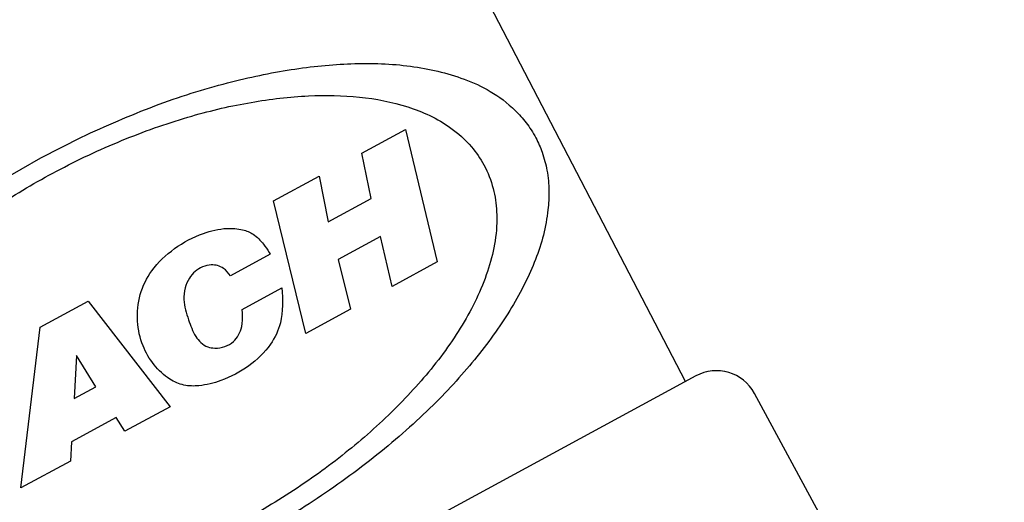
# Model space of a CAD drawing. Header units: inches. Extents: x 0.6 to 33.8, y 0 to 21.7.
# Tile 57 of 169: x 12.49 to 13.059, y 15.647 to 15.926. Entities that reach past the tile are written whole.
import ezdxf

# ---------------------------------------------------------------- set-up
doc = ezdxf.new("R2010")
doc.units = ezdxf.units.IN
doc.header["$MEASUREMENT"] = 0
doc.layers.add('FORMAT', color=7, linetype='Continuous')
doc.styles.add('SLDTEXTSTYLE3', font='TXT', dxfattribs={"width": 0.75})
doc.dimstyles.new('SLDDIMSTYLE0', dxfattribs={"dimtxt": 0.125, "dimasz": 0.13, "dimexe": 0, "dimexo": 0.0625, "dimgap": 0.03125, "dimtad": 0, "dimtih": 1, "dimtoh": 1, "dimdec": 1, "dimlfac": 4, "dimrnd": 1e-09, "dimzin": 12, "dimdsep": 46, "dimtxsty": 'SLDTEXTSTYLE3', "dimsah": 1, "dimcen": 0.09, "dimadec": 0, "dimazin": 3, "dimtfac": 1, "dimtdec": 1, "dimtofl": 0, "dimtmove": 0, "dimatfit": 3, "dimfxl": 0, "dimfrac": 2, "dimtolj": 1, "dimtzin": 12, "dimarcsym": 0})

# ---------------------------------------------------------------- blocks, each defined once
blk = doc.blocks.new('_D_3')
at = {"layer": 'FORMAT'}
for p, q in [((5.99027, 17.00098), (3.34158, 17.00098)), ((3.46658, 17.00098), (3.46658, 10.7356)), ((3.28186, 10.71021), (3.24378, 10.71021)), ((3.24378, 10.71021), (3.24378, 10.51177)), ((3.65131, 10.71021), (3.68939, 10.71021)), ((3.68939, 10.71021), (3.68939, 10.51177)), ((3.24378, 10.51177), (3.28186, 10.51177)), ((3.68939, 10.51177), (3.65131, 10.51177)), ((3.46658, 4.05937), (3.46658, 10.32475)), ((13.00303, 4.05937), (3.34158, 4.05937))]:
    blk.add_line(p, q, dxfattribs=at)
for points in [[(3.46658, 17.00098), (3.44658, 16.87098), (3.48658, 16.87098)], [(3.46658, 4.05937), (3.48658, 4.18937), (3.44658, 4.18937)]]:
    blk.add_solid(points, dxfattribs=at)
at = {"layer": 'FORMAT', "char_height": 0.125, "attachment_point": 1, "style": 'SLDTEXTSTYLE3'}
for s, insert in [('1315', (3.28186, 10.67291)), ('51.8', (3.30495, 10.48588))]:
    blk.add_mtext(s, dxfattribs=dict(at, insert=insert))

msp = doc.modelspace()

# ---------------------------------------------------------------- linework, layer by layer
at = {"color": 7, "linetype": 'Continuous'}
for p, q in [((12.87495, 15.71724), (12.74275, 15.97158)), ((12.68794, 15.84922), (12.71317, 15.86289)), ((12.71317, 15.86289), (12.73152, 15.78629)), ((12.5026, 15.84648), (12.52601, 15.85843)), ((12.47983, 15.8334), (12.5026, 15.84648)), ((12.69346, 15.82305), (12.68794, 15.84922)), ((12.63701, 15.82161), (12.66333, 15.83587)), ((12.66333, 15.83587), (12.66848, 15.8095)), ((12.66848, 15.8095), (12.69346, 15.82305)), ((12.65568, 15.74501), (12.63701, 15.82161)), ((12.69878, 15.80102), (12.67441, 15.78781)), ((12.70563, 15.7721), (12.69878, 15.80102)), ((12.63512, 15.79078), (12.61209, 15.7783)), ((12.63449, 15.79185), (12.63512, 15.79078)), ((12.67441, 15.78781), (12.68139, 15.75895)), ((12.73152, 15.78629), (12.70563, 15.7721)), ((12.61881, 15.75892), (12.64184, 15.77141)), ((12.50225, 15.74855), (12.53003, 15.76361)), ((12.53003, 15.76361), (12.57733, 15.70254)), ((12.6191, 15.75664), (12.61881, 15.75892)), ((12.68139, 15.75895), (12.65568, 15.74501)), ((12.491, 15.65589), (12.50225, 15.74855)), ((12.52319, 15.73231), (12.52191, 15.70734)), ((12.53446, 15.71414), (12.52319, 15.73231)), ((12.8809, 15.72046), (12.40178, 15.4607)), ((12.8809, 15.72046), (12.40178, 15.4607)), ((12.8809, 15.72046), (12.8809, 15.72046)), ((12.52191, 15.70734), (12.53446, 15.71414)), ((12.91479, 15.7104), (12.91479, 15.7104)), ((13.08754, 15.39177), (12.91479, 15.7104)), ((12.57733, 15.70254), (12.55119, 15.68852)), ((12.54616, 15.69636), (12.52032, 15.68235)), ((12.55119, 15.68852), (12.54616, 15.69636)), ((12.52032, 15.68235), (12.5197, 15.67129)), ((12.5197, 15.67129), (12.491, 15.65589))]:
    msp.add_line(p, q, dxfattribs=at)
for centre in [(12.89281, 15.69849), (12.89282, 15.69848)]:
    msp.add_arc(centre, 0.025, 28.469, 118.469, dxfattribs=at)
for points, knots in [([(12.52601, 15.85843), (12.54013, 15.86475), (12.56838, 15.87738), (12.60941, 15.89014), (12.64749, 15.89814), (12.68316, 15.90158), (12.7166, 15.90042), (12.74286, 15.89417), (12.76225, 15.8855), (12.77415, 15.87676), (12.78298, 15.86704), (12.78851, 15.85856), (12.79278, 15.84875), (12.79541, 15.83824), (12.79637, 15.82725), (12.79532, 15.80994), (12.78941, 15.78746), (12.77528, 15.75973), (12.75542, 15.73149), (12.72943, 15.70285), (12.69753, 15.67457), (12.66141, 15.64834), (12.62318, 15.62553), (12.58482, 15.60662), (12.54641, 15.59155), (12.50863, 15.58035), (12.47203, 15.57328), (12.43635, 15.57054), (12.40301, 15.57251), (12.37814, 15.57944), (12.36088, 15.58822), (12.35094, 15.59562), (12.34311, 15.60388), (12.33764, 15.61181), (12.33333, 15.62058), (12.32957, 15.63288), (12.32821, 15.65036), (12.33155, 15.67177), (12.34157, 15.69758), (12.35842, 15.72612), (12.38413, 15.75823), (12.40731, 15.77918), (12.41961, 15.7903)], [0, 0, 0, 0, 0.035255, 0.07052, 0.102451, 0.134393, 0.168874, 0.203338, 0.221713, 0.239925, 0.247863, 0.255892, 0.262757, 0.271808, 0.283203, 0.294651, 0.326718, 0.358842, 0.391972, 0.425091, 0.460511, 0.495917, 0.528451, 0.560985, 0.592379, 0.623782, 0.655999, 0.688227, 0.723054, 0.757839, 0.771714, 0.785506, 0.794134, 0.800715, 0.80732, 0.815968, 0.832736, 0.859921, 0.887187, 0.923219, 0.959239, 1, 1, 1, 1]), ([(12.36652, 15.62987), (12.36884, 15.6262), (12.37418, 15.61774), (12.38865, 15.60536), (12.40911, 15.59579), (12.43514, 15.59025), (12.46397, 15.58922), (12.49515, 15.59213), (12.52993, 15.5995), (12.56701, 15.6116), (12.6048, 15.62834), (12.64055, 15.64846), (12.67325, 15.67105), (12.7024, 15.69589), (12.72766, 15.72282), (12.74821, 15.75139), (12.76011, 15.77696), (12.76546, 15.79832), (12.76649, 15.81374), (12.76443, 15.82874), (12.7593, 15.84206), (12.75065, 15.85449), (12.73592, 15.86739), (12.71432, 15.87702), (12.68684, 15.88238), (12.65666, 15.88289), (12.62419, 15.87919), (12.58871, 15.87096), (12.5515, 15.85805), (12.51417, 15.84081), (12.47905, 15.82035), (12.44705, 15.79753), (12.41867, 15.77256), (12.39423, 15.74557), (12.37461, 15.71703), (12.36296, 15.6903), (12.35847, 15.66625), (12.35903, 15.6469), (12.36444, 15.6346), (12.36652, 15.62987)], [0, 0, 0, 0, 0.010807, 0.024876, 0.050661, 0.078536, 0.106457, 0.137054, 0.167647, 0.202818, 0.237982, 0.271623, 0.305266, 0.338595, 0.371932, 0.406586, 0.44119, 0.457702, 0.474138, 0.486307, 0.498599, 0.509328, 0.524106, 0.552083, 0.581438, 0.610833, 0.642395, 0.673952, 0.708843, 0.743728, 0.777095, 0.810465, 0.843624, 0.876791, 0.911353, 0.945858, 0.966369, 0.987067, 1, 1, 1, 1]), ([(12.64184, 15.77141), (12.64223, 15.7645), (12.64288, 15.75291), (12.6352, 15.73708), (12.62308, 15.72561), (12.60851, 15.71778), (12.59546, 15.71452), (12.58508, 15.71456), (12.57583, 15.71881), (12.56744, 15.72661), (12.5608, 15.7382), (12.55761, 15.7523), (12.55916, 15.76761), (12.5665, 15.78269), (12.57964, 15.7948), (12.59473, 15.80294), (12.60843, 15.80614), (12.61834, 15.80546), (12.62597, 15.80247), (12.63087, 15.79735), (12.63344, 15.79344), (12.63449, 15.79185)], [0, 0, 0, 0, 0.080904, 0.135603, 0.206229, 0.278955, 0.330442, 0.364676, 0.399343, 0.448012, 0.49788, 0.555027, 0.616209, 0.676089, 0.749099, 0.824714, 0.880254, 0.918039, 0.944602, 0.977403, 1, 1, 1, 1]), ([(12.61209, 15.7783), (12.61088, 15.77989), (12.6089, 15.78249), (12.60476, 15.78438), (12.60057, 15.78476), (12.59596, 15.78382), (12.59155, 15.78102), (12.58801, 15.77679), (12.5856, 15.77117), (12.58468, 15.76277), (12.58773, 15.75334), (12.59077, 15.74479), (12.59488, 15.73951), (12.59878, 15.73707), (12.60371, 15.73629), (12.609, 15.73707), (12.61384, 15.73993), (12.61706, 15.7441), (12.61921, 15.74969), (12.61914, 15.75404), (12.6191, 15.75664)], [0, 0, 0, 0, 0.055038, 0.089949, 0.124766, 0.173355, 0.221265, 0.270231, 0.327087, 0.390711, 0.501979, 0.599357, 0.64276, 0.686636, 0.724504, 0.780948, 0.834198, 0.879299, 0.9278, 1, 1, 1, 1])]:
    msp.add_open_spline(points, degree=3, knots=knots, dxfattribs=at)

# ---------------------------------------------------------------- dimensions: what is measured, and where the dimension line sits
at = {"layer": 'FORMAT'}
dim = msp.add_linear_dim(base=(3.46658, 4.05937), p1=(6.04027, 17.00098), p2=(13.05303, 4.05937), angle=90, dimstyle='SLDDIMSTYLE0', dxfattribs=at)
dim.commit()
dim.dimension.update_dxf_attribs({"geometry": '_D_3', "text_midpoint": (3.46658, 10.53018), "dimtype": 160})

doc.saveas('drawing.dxf')
